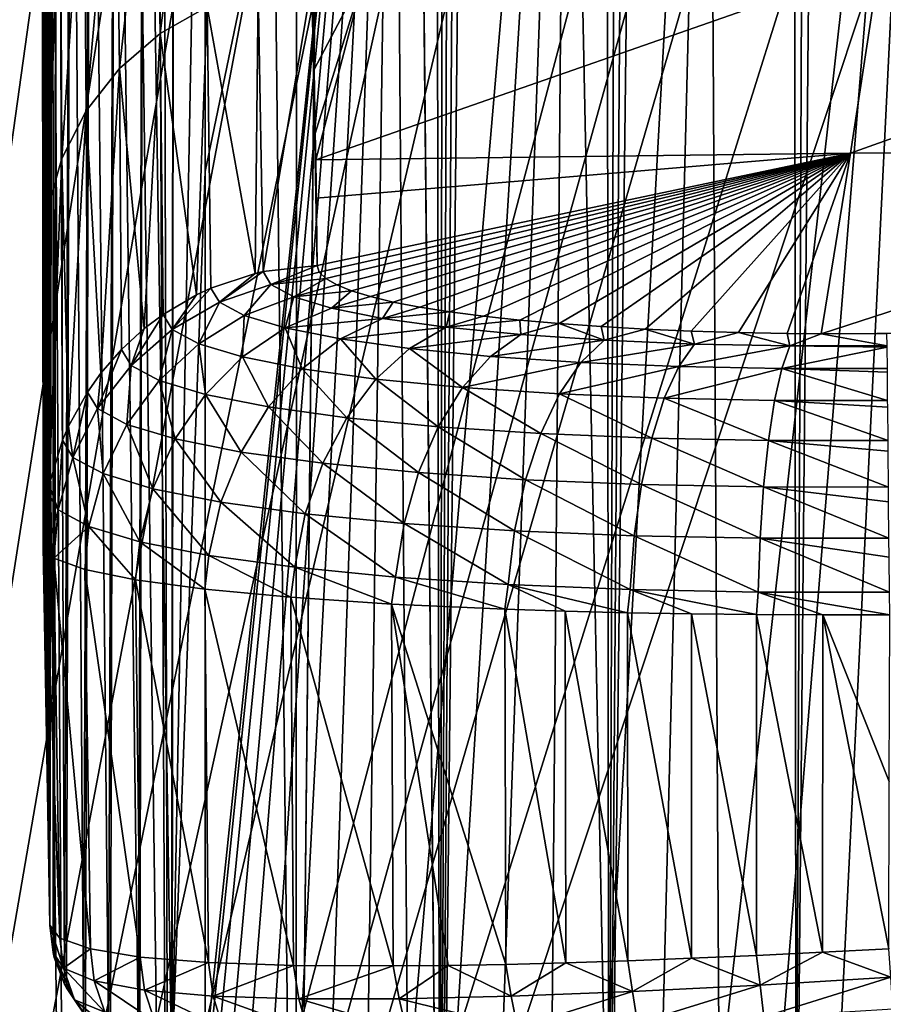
# Model space of a CAD drawing. Header units: metres. Extents: x -90 to 90, y -123 to 74.
# Tile 15 of 131: x -11.74 to -5.54, y -89.36 to -82.29. Entities that reach past the tile are written whole.
import ezdxf

# ---------------------------------------------------------------- set-up
doc = ezdxf.new("R2010")
doc.units = ezdxf.units.M
doc.layers.add('solid_11662012', color=7, linetype='CONTINUOUS')

msp = doc.modelspace()

# ---------------------------------------------------------------- linework, layer by layer
at = {"layer": 'solid_11662012'}
for points in [[(-6.1676, -91.808159, -58.9119), (-5.736322, 12.85979, -58.944077), (-5.186987, 13.186861, -58.981667)], [(-4.719646, -91.09214, -59.010658), (-6.1676, -91.808159, -58.9119), (-5.186987, 13.186861, -58.981667)], [(-6.1676, -91.808159, -58.9119), (-6.253991, 12.504203, -58.905174), (-5.736322, 12.85979, -58.944077)], [(-7.50913, -92.708862, -58.796803), (-6.738132, 12.122795, -58.86573), (-6.253991, 12.504203, -58.905174)], [(-6.1676, -91.808159, -58.9119), (-7.50913, -92.708862, -58.796803), (-6.253991, 12.504203, -58.905174)], [(-7.50913, -92.708862, -58.796803), (-7.187387, 11.718277, -58.826481), (-6.738132, 12.122795, -58.86573)], [(-7.50913, -92.708862, -58.796803), (-7.600718, 11.293281, -58.788113), (-7.187387, 11.718277, -58.826481)], [(-8.719511, -93.778252, -58.673393), (-7.977314, 10.850465, -58.75127), (-7.600718, 11.293281, -58.788113)], [(-7.50913, -92.708862, -58.796803), (-8.719511, -93.778252, -58.673393), (-7.600718, 11.293281, -58.788113)], [(-8.719511, -93.778252, -58.673393), (-8.316609, 10.392559, -58.716537), (-7.977314, 10.850465, -58.75127)], [(-8.719511, -93.778252, -58.673393), (-8.618285, 9.922112, -58.684429), (-8.316609, 10.392559, -58.716537)], [(-8.719511, -93.778252, -58.673393), (-8.882627, 9.441089, -58.655338), (-8.618285, 9.922112, -58.684429)], [(-8.719511, -93.778252, -58.673393), (-9.216984, -43.899113, -58.617271), (-8.882627, 9.441089, -58.655338)], [(-11.381882, -97.822968, -57.991817), (-12.499776, 5.9007, -57.797127), (-12.042686, 5.904888, -57.983341)], [(-11.381882, -97.822968, -57.991817), (-11.882363, -99.364059, -57.7659), (-12.499776, 5.9007, -57.797127)], [(-10.662796, -96.333664, -58.257179), (-12.042686, 5.904888, -57.983341), (-11.13446, 5.913129, -58.278698)], [(-10.662796, -96.333664, -58.257179), (-11.381882, -97.822968, -57.991817), (-12.042686, 5.904888, -57.983341)], [(-10.662796, -96.333664, -58.257179), (-11.13446, 5.913129, -58.278698), (-10.888553, 5.915343, -58.342518)], [(-9.754084, -94.964386, -58.503555), (-10.888553, 5.915343, -58.342518), (-9.713916, 5.925825, -58.55806)], [(-9.754084, -94.964386, -58.503555), (-10.662796, -96.333664, -58.257179), (-10.888553, 5.915343, -58.342518)], [(-9.754084, -94.964386, -58.503555), (-9.713916, 5.925825, -58.55806), (-9.216984, -43.899113, -58.617271)], [(-15.961503, -113.074173, -39.150002), (15.961503, -113.074173, -39.150002), (16.821955, -14.476129, -39.150002)], [(14.38139, -16.258156, -39.150002), (-15.961503, -113.074173, -39.150002), (16.821955, -14.476129, -39.150002)], [(14.38139, -16.258156, -39.150002), (11.740017, -17.757565, -39.150002), (-15.961503, -113.074173, -39.150002)], [(-10.357509, -18.392044, -39.150002), (-11.740017, -17.757565, -39.150002), (-15.961503, -113.074173, -39.150002)], [(11.740017, -17.757565, -39.150002), (10.357509, -18.392044, -39.150002), (-15.961503, -113.074173, -39.150002)], [(-8.941588, -18.9459, -39.150002), (-10.357509, -18.392044, -39.150002), (-15.961503, -113.074173, -39.150002)], [(10.357509, -18.392044, -39.150002), (8.941588, -18.9459, -39.150002), (-15.961503, -113.074173, -39.150002)], [(-6.028084, -19.805273, -39.150002), (-8.941588, -18.9459, -39.150002), (-15.961503, -113.074173, -39.150002)], [(8.941588, -18.9459, -39.150002), (6.028084, -19.805273, -39.150002), (-15.961503, -113.074173, -39.150002)], [(-4.538603, -20.108446, -39.150002), (-6.028084, -19.805273, -39.150002), (-15.961503, -113.074173, -39.150002)], [(6.028084, -19.805273, -39.150002), (4.538603, -20.108446, -39.150002), (-15.961503, -113.074173, -39.150002)], [(-3.033897, -20.325756, -39.150002), (-4.538603, -20.108446, -39.150002), (-15.961503, -113.074173, -39.150002)], [(4.538603, -20.108446, -39.150002), (3.033897, -20.325756, -39.150002), (-15.961503, -113.074173, -39.150002)], [(-1.51937, -20.456408, -39.150002), (-3.033897, -20.325756, -39.150002), (-15.961503, -113.074173, -39.150002)], [(3.033897, -20.325756, -39.150002), (1.51937, -20.456408, -39.150002), (-15.961503, -113.074173, -39.150002)], [(0, -20.499998, -39.150002), (-1.51937, -20.456408, -39.150002), (-15.961503, -113.074173, -39.150002)], [(1.51937, -20.456408, -39.150002), (0, -20.499998, -39.150002), (-15.961503, -113.074173, -39.150002)], [(-9.754084, -94.964386, -58.503555), (-9.216984, -43.899113, -58.617271), (-8.719511, -93.778252, -58.673393)], [(-11.577847, -75.962448, 23.571547), (-11.571023, -75.182587, 14.6784), (-11.519543, -88.788254, 95.62162)], [(-11.571023, -75.182587, 14.6784), (-11.570562, -75.200737, 14.616071), (-11.519543, -88.788254, 95.62162)], [(-11.570562, -75.200737, 14.616071), (-11.554594, -75.80941, 12.290522), (-11.519543, -88.788254, 95.62162)], [(-11.554594, -75.80941, 12.290522), (-11.551953, -75.905396, 11.870259), (-11.519543, -88.788254, 95.62162)], [(-11.551953, -75.905396, 11.870259), (-11.540282, -76.306114, 9.835259), (-11.519543, -88.788254, 95.62162)], [(-11.577854, -76.281113, 25.995193), (-11.577847, -75.962448, 23.571547), (-11.519543, -88.788254, 95.62162)], [(-11.577851, -76.580032, 28.264402), (-11.577854, -76.281113, 25.995193), (-11.519543, -88.788254, 95.62162)], [(-11.540282, -76.306114, 9.835259), (-11.533064, -76.52816, 8.38096), (-11.519543, -88.788254, 95.62162)], [(-11.498577, -76.612961, 1.71631), (-11.46323, -76.381638, -1.007359), (-11.495916, -88.98481, 95.595741)], [(-11.46323, -76.381638, -1.007359), (-11.48707, -89.020882, 95.590996), (-11.495916, -88.98481, 95.595741)], [(-11.46323, -76.381638, -1.007359), (-11.414131, -89.211998, 95.565834), (-11.48707, -89.020882, 95.590996)], [(-11.46323, -76.381638, -1.007359), (-11.365533, -76.580887, -1.03366), (-11.414131, -89.211998, 95.565834)], [(-11.533064, -76.52816, 8.38096), (-11.528201, -76.660645, 7.270893), (-11.519543, -88.788254, 95.62162)], [(-6.719211, -89.992981, 100.311462), (-6.7957, -76.655609, -1.043837), (-5.208396, -76.541397, -1.028801)], [(-6.295243, -89.971741, 100.405754), (-6.719211, -89.992981, 100.311462), (-5.208396, -76.541397, -1.028801)], [(-5.866132, -89.947388, 100.462524), (-6.295243, -89.971741, 100.405754), (-5.208396, -76.541397, -1.028801)], [(-5.436296, -89.920311, 100.481789), (-5.866132, -89.947388, 100.462524), (-5.208396, -76.541397, -1.028801)], [(-11.577833, -76.859894, 30.382578), (-11.577851, -76.580032, 28.264402), (-11.519543, -88.788254, 95.62162)], [(-11.498577, -76.612961, 1.71631), (-11.495916, -88.98481, 95.595741), (-11.519543, -88.788254, 95.62162)], [(-11.500675, -76.626625, 1.898763), (-11.498577, -76.612961, 1.71631), (-11.519543, -88.788254, 95.62162)], [(-11.500675, -76.626625, 1.898763), (-11.519543, -88.788254, 95.62162), (-11.519543, -76.835083, 4.828285)], [(-11.365533, -76.580887, -1.03366), (-11.399791, -89.239204, 95.562248), (-11.414131, -89.211998, 95.565834)], [(-11.365533, -76.580887, -1.03366), (-11.278925, -89.412552, 95.539429), (-11.399791, -89.239204, 95.562248)], [(-11.365533, -76.580887, -1.03366), (-11.225261, -76.753326, -1.056434), (-11.278925, -89.412552, 95.539429)], [(-11.528201, -76.660645, 7.270893), (-11.519543, -76.835083, 4.828285), (-11.519543, -88.788254, 95.62162)], [(-7.535799, -90.024742, 100.013191), (-7.809871, -76.744469, -1.055536), (-6.7957, -76.655609, -1.043837)], [(-7.134066, -90.010765, 100.180214), (-7.535799, -90.024742, 100.013191), (-6.7957, -76.655609, -1.043837)], [(-6.719211, -89.992981, 100.311462), (-7.134066, -90.010765, 100.180214), (-6.7957, -76.655609, -1.043837)], [(-11.225261, -76.753326, -1.056434), (-11.262701, -89.430717, 95.537041), (-11.278925, -89.412552, 95.539429)], [(-11.225261, -76.753326, -1.056434), (-11.098466, -89.574348, 95.518127), (-11.262701, -89.430717, 95.537041)], [(-11.225261, -76.753326, -1.056434), (-11.049562, -76.890175, -1.074528), (-11.098466, -89.574348, 95.518127)], [(-8.951257, -90.036324, 99.018425), (-9.054591, -76.870522, -1.072131), (-7.809871, -76.744469, -1.055536)], [(-8.631391, -90.04068, 99.312599), (-8.951257, -90.036324, 99.018425), (-7.809871, -76.744469, -1.055536)], [(-8.287139, -90.040009, 99.577744), (-8.631391, -90.04068, 99.312599), (-7.809871, -76.744469, -1.055536)], [(-7.921028, -90.034584, 99.811852), (-8.287139, -90.040009, 99.577744), (-7.809871, -76.744469, -1.055536)], [(-7.535799, -90.024742, 100.013191), (-7.921028, -90.034584, 99.811852), (-7.809871, -76.744469, -1.055536)], [(-11.5778, -77.12149, 32.354733), (-11.577833, -76.859894, 30.382578), (-11.519543, -88.788254, 95.62162)], [(-11.049562, -76.890175, -1.074528), (-11.083649, -89.584465, 95.5168), (-11.098466, -89.574348, 95.518127)], [(-11.049562, -76.890175, -1.074528), (-10.883653, -89.68763, 95.503212), (-11.083649, -89.584465, 95.5168)], [(-11.049562, -76.890175, -1.074528), (-10.847385, -76.984474, -1.087008), (-10.883653, -89.68763, 95.503212)], [(-10.405605, -83.382065, 47.16621), (-10.405617, -77.028633, -1.092947), (-9.054591, -76.870522, -1.072131)], [(-10.405606, -89.744766, 95.495689), (-10.405605, -83.382065, 47.16621), (-9.054591, -76.870522, -1.072131)], [(-10.386873, -89.799202, 95.927307), (-10.405606, -89.744766, 95.495689), (-9.054591, -76.870522, -1.072131)], [(-10.330657, -89.848732, 96.357712), (-10.386873, -89.799202, 95.927307), (-9.054591, -76.870522, -1.072131)], [(-10.237037, -89.892876, 96.782539), (-10.330657, -89.848732, 96.357712), (-9.054591, -76.870522, -1.072131)], [(-10.106678, -89.931335, 97.197945), (-10.237037, -89.892876, 96.782539), (-9.054591, -76.870522, -1.072131)], [(-9.940768, -89.963913, 97.600029), (-10.106678, -89.931335, 97.197945), (-9.054591, -76.870522, -1.072131)], [(-9.740732, -89.990601, 97.985703), (-9.940768, -89.963913, 97.600029), (-9.054591, -76.870522, -1.072131)], [(-9.507974, -90.011475, 98.35244), (-9.740732, -89.990601, 97.985703), (-9.054591, -76.870522, -1.072131)], [(-9.244182, -90.026657, 98.697517), (-9.507974, -90.011475, 98.35244), (-9.054591, -76.870522, -1.072131)], [(-8.951257, -90.036324, 99.018425), (-9.244182, -90.026657, 98.697517), (-9.054591, -76.870522, -1.072131)], [(-10.847385, -76.984474, -1.087008), (-10.872884, -89.691643, 95.502686), (-10.883653, -89.68763, 95.503212)], [(-10.847385, -76.984474, -1.087008), (-10.647461, -89.745537, 95.49559), (-10.872884, -89.691643, 95.502686)], [(-10.847385, -76.984474, -1.087008), (-10.629028, -77.031425, -1.093266), (-10.647461, -89.745537, 95.49559)], [(-10.629028, -77.031425, -1.093266), (-10.642473, -89.746117, 95.495514), (-10.647461, -89.745537, 95.49559)], [(-10.642473, -89.746117, 95.495514), (-10.405617, -77.028633, -1.092947), (-10.405605, -83.382065, 47.16621)], [(-10.629028, -77.031425, -1.093266), (-10.405617, -77.028633, -1.092947), (-10.642473, -89.746117, 95.495514)], [(-11.577748, -77.366417, 34.192963), (-11.5778, -77.12149, 32.354733), (-11.519543, -88.788254, 95.62162)], [(-11.577682, -77.597786, 35.921101), (-11.577748, -77.366417, 34.192963), (-11.519543, -88.788254, 95.62162)], [(-11.577598, -77.82048, 37.57629), (-11.577682, -77.597786, 35.921101), (-11.519543, -88.788254, 95.62162)], [(-11.577576, -77.871559, 37.954765), (-11.577598, -77.82048, 37.57629), (-11.519543, -88.788254, 95.62162)], [(-11.577497, -78.039215, 39.193771), (-11.577576, -77.871559, 37.954765), (-11.519543, -88.788254, 95.62162)], [(-11.577376, -78.257347, 40.798351), (-11.577497, -78.039215, 39.193771), (-11.519543, -88.788254, 95.62162)], [(-11.577235, -78.476585, 42.402405), (-11.577376, -78.257347, 40.798351), (-11.519543, -88.788254, 95.62162)], [(-11.577074, -78.697357, 44.0089), (-11.577235, -78.476585, 42.402405), (-11.519543, -88.788254, 95.62162)], [(-11.576891, -78.919273, 45.614891), (-11.577074, -78.697357, 44.0089), (-11.519543, -88.788254, 95.62162)], [(-11.576688, -79.141495, 47.214317), (-11.576891, -78.919273, 45.614891), (-11.519543, -88.788254, 95.62162)], [(-11.576463, -79.365616, 48.81884), (-11.576688, -79.141495, 47.214317), (-11.519543, -88.788254, 95.62162)], [(-11.57621, -79.59742, 50.469582), (-11.576463, -79.365616, 48.81884), (-11.519543, -88.788254, 95.62162)], [(-11.575919, -79.844337, 52.218506), (-11.57621, -79.59742, 50.469582), (-11.519543, -88.788254, 95.62162)], [(-11.575892, -79.865654, 52.369129), (-11.575919, -79.844337, 52.218506), (-11.519543, -88.788254, 95.62162)], [(-11.575577, -80.11412, 54.119026), (-11.575892, -79.865654, 52.369129), (-11.519543, -88.788254, 95.62162)], [(-11.575171, -80.413322, 56.215187), (-11.575577, -80.11412, 54.119026), (-11.519543, -88.788254, 95.62162)], [(-10.439231, -80.124321, 67.055916), (-10.764236, -80.318405, 67.027718), (-10.727576, -82.391487, 81.444458)], [(-10.439231, -80.124321, 67.055916), (-10.727576, -82.391487, 81.444458), (-10.39115, -82.200645, 81.471901)], [(-10.764236, -80.318405, 67.027718), (-11.046333, -80.569756, 66.991158), (-11.020475, -82.64299, 81.408257)], [(-10.764236, -80.318405, 67.027718), (-11.020475, -82.64299, 81.408257), (-10.727576, -82.391487, 81.444458)], [(-11.574692, -80.745415, 58.528996), (-11.575171, -80.413322, 56.215187), (-11.519543, -88.788254, 95.62162)], [(-11.046333, -80.569756, 66.991158), (-11.275359, -80.869316, 66.947563), (-11.258839, -82.945702, 81.364662)], [(-11.046333, -80.569756, 66.991158), (-11.258839, -82.945702, 81.364662), (-11.020475, -82.64299, 81.408257)], [(-11.574138, -81.107964, 61.041565), (-11.574692, -80.745415, 58.528996), (-11.519543, -88.788254, 95.62162)], [(-11.275359, -80.869316, 66.947563), (-11.443065, -81.206306, 66.898499), (-11.433705, -83.288254, 81.3153)], [(-11.275359, -80.869316, 66.947563), (-11.433705, -83.288254, 81.3153), (-11.258839, -82.945702, 81.364662)], [(-11.573516, -81.495888, 63.717682), (-11.574138, -81.107964, 61.041565), (-11.519543, -88.788254, 95.62162)], [(-11.443065, -81.206306, 66.898499), (-11.543407, -81.568573, 66.845741), (-11.538503, -83.657761, 81.262047)], [(-11.443065, -81.206306, 66.898499), (-11.538503, -83.657761, 81.262047), (-11.433705, -83.288254, 81.3153)], [(-11.572835, -81.906403, 66.539406), (-11.573516, -81.495888, 63.717682), (-11.519543, -88.788254, 95.62162)], [(-11.543407, -81.568573, 66.845741), (-11.572775, -81.942268, 66.785561), (-11.538503, -83.657761, 81.262047)], [(-5.775546, -83.250366, 90.578163), (-1.932369, -83.2276, 90.658089), (-1.863346, -81.851341, 81.417389)], [(-5.567566, -81.884087, 81.298317), (-5.775546, -83.250366, 90.578163), (-1.863346, -81.851341, 81.417389)], [(-11.572775, -81.942268, 66.785561), (-11.572835, -81.906403, 66.539406), (-11.519543, -88.788254, 95.62162)], [(-11.572103, -82.338501, 69.502792), (-11.572775, -81.942268, 66.785561), (-11.519543, -88.788254, 95.62162)], [(-11.538503, -83.657761, 81.262047), (-11.572775, -81.942268, 66.785561), (-11.572103, -82.338501, 69.502792)], [(-9.61226, -83.298317, 90.432335), (-5.775546, -83.250366, 90.578163), (-5.567566, -81.884087, 81.298317)], [(-9.260818, -81.95488, 81.088646), (-9.61226, -83.298317, 90.432335), (-5.567566, -81.884087, 81.298317)], [(-9.635195, -82.186493, 82.604424), (-9.624422, -82.649139, 85.837776), (-9.260818, -81.95488, 81.088646)], [(-9.624422, -82.649139, 85.837776), (-9.615441, -83.10894, 89.083946), (-9.260818, -81.95488, 81.088646)], [(-9.615441, -83.10894, 89.083946), (-9.61226, -83.298317, 90.432335), (-9.260818, -81.95488, 81.088646)], [(-10.023845, -82.077644, 81.489563), (-10.39115, -82.200645, 81.471901), (-10.046912, -84.111961, 95.888901)], [(-10.023845, -82.077644, 81.489563), (-10.046912, -84.111961, 95.888901), (-9.989972, -84.098892, 95.890678)], [(-10.023845, -82.077644, 81.489563), (-9.989972, -84.098892, 95.890678), (-9.639269, -82.027382, 81.498688)], [(-9.989972, -84.098892, 95.890678), (-9.602888, -84.054443, 95.896721), (-9.639269, -82.027382, 81.498688)], [(-9.639269, -82.027382, 81.498688), (-9.602888, -84.054443, 95.896721), (-9.635195, -82.186493, 82.604424)], [(-10.39115, -82.200645, 81.471901), (-10.727576, -82.391487, 81.444458), (-10.466892, -84.265915, 95.867912)], [(-10.39115, -82.200645, 81.471901), (-10.466892, -84.265915, 95.867912), (-10.363533, -84.217949, 95.874451)], [(-10.39115, -82.200645, 81.471901), (-10.363533, -84.217949, 95.874451), (-10.046912, -84.111961, 95.888901)], [(-9.635195, -82.186493, 82.604424), (-9.602888, -84.054443, 95.896721), (-9.624422, -82.649139, 85.837776)], [(-11.571331, -82.790977, 72.603958), (-11.572103, -82.338501, 69.502792), (-11.519543, -88.788254, 95.62162)], [(-11.538503, -83.657761, 81.262047), (-11.572103, -82.338501, 69.502792), (-11.571331, -82.790977, 72.603958)], [(-10.727576, -82.391487, 81.444458), (-11.020475, -82.64299, 81.408257), (-10.841773, -84.508598, 95.834793)], [(-10.727576, -82.391487, 81.444458), (-10.841773, -84.508598, 95.834793), (-10.706441, -84.40699, 95.848663)], [(-10.727576, -82.391487, 81.444458), (-10.706441, -84.40699, 95.848663), (-10.466892, -84.265915, 95.867912)], [(-11.020475, -82.64299, 81.408257), (-11.258839, -82.945702, 81.364662), (-11.152762, -84.827835, 95.791222)], [(-11.020475, -82.64299, 81.408257), (-11.152762, -84.827835, 95.791222), (-11.005495, -84.65873, 95.814308)], [(-11.020475, -82.64299, 81.408257), (-11.005495, -84.65873, 95.814308), (-10.841773, -84.508598, 95.834793)], [(-9.624422, -82.649139, 85.837776), (-9.602888, -84.054443, 95.896721), (-9.615441, -83.10894, 89.083946)], [(-11.570541, -83.25927, 75.817513), (-11.571331, -82.790977, 72.603958), (-11.519543, -88.788254, 95.62162)], [(-11.538503, -83.657761, 81.262047), (-11.571331, -82.790977, 72.603958), (-11.570541, -83.25927, 75.817513)], [(-11.258839, -82.945702, 81.364662), (-11.433705, -83.288254, 81.3153), (-11.384269, -85.207626, 95.739365)], [(-11.258839, -82.945702, 81.364662), (-11.384269, -85.207626, 95.739365), (-11.249185, -84.96347, 95.772705)], [(-11.258839, -82.945702, 81.364662), (-11.249185, -84.96347, 95.772705), (-11.152762, -84.827835, 95.791222)], [(-9.615441, -83.10894, 89.083946), (-9.602888, -84.054443, 95.896721), (-9.61226, -83.298317, 90.432335)], [(-11.569772, -83.731712, 79.071274), (-11.570541, -83.25927, 75.817513), (-11.519543, -88.788254, 95.62162)], [(-11.538503, -83.657761, 81.262047), (-11.570541, -83.25927, 75.817513), (-11.569772, -83.731712, 79.071274)], [(-11.433705, -83.288254, 81.3153), (-11.538503, -83.657761, 81.262047), (-11.524688, -85.628937, 95.681839)], [(-11.433705, -83.288254, 81.3153), (-11.524688, -85.628937, 95.681839), (-11.428126, -85.309502, 95.725456)], [(-11.433705, -83.288254, 81.3153), (-11.428126, -85.309502, 95.725456), (-11.384269, -85.207626, 95.739365)], [(-9.61226, -83.298317, 90.432335), (-9.608285, -83.573082, 92.402206), (-5.775546, -83.250366, 90.578163)], [(-9.608285, -83.573082, 92.402206), (-9.602888, -84.054443, 95.896721), (-5.775546, -83.250366, 90.578163)], [(-9.602888, -84.054443, 95.896721), (-9.586509, -84.10244, 96.250572), (-5.775546, -83.250366, 90.578163)], [(-9.586509, -84.10244, 96.250572), (-9.538882, -84.149117, 96.599373), (-5.775546, -83.250366, 90.578163)], [(-9.538882, -84.149117, 96.599373), (-9.461546, -84.193924, 96.938698), (-5.775546, -83.250366, 90.578163)], [(-9.461546, -84.193924, 96.938698), (-9.354733, -84.237106, 97.270042), (-5.775546, -83.250366, 90.578163)], [(-9.354733, -84.237106, 97.270042), (-9.219261, -84.278351, 97.590797), (-5.775546, -83.250366, 90.578163)], [(-9.219261, -84.278351, 97.590797), (-9.055789, -84.317482, 97.899338), (-5.775546, -83.250366, 90.578163)], [(-9.055789, -84.317482, 97.899338), (-8.865361, -84.354248, 98.193481), (-5.775546, -83.250366, 90.578163)], [(-8.865361, -84.354248, 98.193481), (-8.649456, -84.388374, 98.47068), (-5.775546, -83.250366, 90.578163)], [(-8.649456, -84.388374, 98.47068), (-8.410007, -84.419571, 98.728294), (-5.775546, -83.250366, 90.578163)], [(-8.410007, -84.419571, 98.728294), (-8.148456, -84.447662, 98.964622), (-5.775546, -83.250366, 90.578163)], [(-8.148456, -84.447662, 98.964622), (-7.866329, -84.472511, 99.1782), (-5.775546, -83.250366, 90.578163)], [(-7.866329, -84.472511, 99.1782), (-7.565831, -84.493942, 99.36718), (-5.775546, -83.250366, 90.578163)], [(-7.565831, -84.493942, 99.36718), (-7.249547, -84.511772, 99.529785), (-5.775546, -83.250366, 90.578163)], [(-7.249547, -84.511772, 99.529785), (-6.920227, -84.525871, 99.664505), (-5.775546, -83.250366, 90.578163)], [(-6.920227, -84.525871, 99.664505), (-6.579663, -84.536179, 99.770561), (-5.775546, -83.250366, 90.578163)], [(-6.579663, -84.536179, 99.770561), (-6.230322, -84.542625, 99.847099), (-5.775546, -83.250366, 90.578163)], [(-6.230322, -84.542625, 99.847099), (-5.987278, -84.544785, 99.882126), (-5.775546, -83.250366, 90.578163)], [(-5.987278, -84.544785, 99.882126), (-2.001966, -84.521309, 99.909859), (-1.932369, -83.2276, 90.658089)], [(-5.775546, -83.250366, 90.578163), (-5.987278, -84.544785, 99.882126), (-1.932369, -83.2276, 90.658089)], [(-9.61226, -83.298317, 90.432335), (-9.602888, -84.054443, 95.896721), (-9.608285, -83.573082, 92.402206)], [(-10.642473, -89.746117, 95.495514), (-10.405605, -83.382065, 47.16621), (-10.405606, -89.744766, 95.495689)], [(-11.538503, -83.657761, 81.262047), (-11.569772, -83.731712, 79.071274), (-11.569293, -84.040596, 81.208817)], [(-11.538503, -83.657761, 81.262047), (-11.569293, -84.040596, 81.208817), (-11.535432, -85.683479, 95.674385)], [(-11.538503, -83.657761, 81.262047), (-11.535432, -85.683479, 95.674385), (-11.524688, -85.628937, 95.681839)], [(-11.569293, -84.040596, 81.208817), (-11.569772, -83.731712, 79.071274), (-11.519543, -88.788254, 95.62162)], [(-11.569054, -84.199966, 82.315262), (-11.569293, -84.040596, 81.208817), (-11.519543, -88.788254, 95.62162)], [(-11.535432, -85.683479, 95.674385), (-11.569293, -84.040596, 81.208817), (-11.569054, -84.199966, 82.315262)], [(-9.934052, -84.191589, 96.578995), (-9.602888, -84.054443, 95.896721), (-9.989972, -84.098892, 95.890678)], [(-9.934052, -84.191589, 96.578995), (-9.586509, -84.10244, 96.250572), (-9.602888, -84.054443, 95.896721)], [(-10.046912, -84.111961, 95.888901), (-10.363533, -84.217949, 95.874451), (-10.302989, -84.318382, 96.621361)], [(-9.989972, -84.098892, 95.890678), (-10.046912, -84.111961, 95.888901), (-10.302989, -84.318382, 96.621361)], [(-9.934052, -84.191589, 96.578995), (-9.989972, -84.098892, 95.890678), (-10.302989, -84.318382, 96.621361)], [(-9.934052, -84.191589, 96.578995), (-9.538882, -84.149117, 96.599373), (-9.586509, -84.10244, 96.250572)], [(-11.568402, -84.663277, 85.551132), (-11.569054, -84.199966, 82.315262), (-11.519543, -88.788254, 95.62162)], [(-11.535432, -85.683479, 95.674385), (-11.569054, -84.199966, 82.315262), (-11.568402, -84.663277, 85.551132)], [(-9.934052, -84.191589, 96.578995), (-10.302989, -84.318382, 96.621361), (-10.124486, -84.41391, 97.350128)], [(-9.769361, -84.279831, 97.250656), (-9.934052, -84.191589, 96.578995), (-10.124486, -84.41391, 97.350128)], [(-9.769361, -84.279831, 97.250656), (-9.538882, -84.149117, 96.599373), (-9.934052, -84.191589, 96.578995)], [(-9.769361, -84.279831, 97.250656), (-9.461546, -84.193924, 96.938698), (-9.538882, -84.149117, 96.599373)], [(-9.769361, -84.279831, 97.250656), (-9.354733, -84.237106, 97.270042), (-9.461546, -84.193924, 96.938698)], [(-10.466892, -84.265915, 95.867912), (-10.706441, -84.40699, 95.848663), (-10.64167, -84.514557, 96.649612)], [(-10.363533, -84.217949, 95.874451), (-10.466892, -84.265915, 95.867912), (-10.64167, -84.514557, 96.649612)], [(-10.302989, -84.318382, 96.621361), (-10.363533, -84.217949, 95.874451), (-10.64167, -84.514557, 96.649612)], [(-9.769361, -84.279831, 97.250656), (-10.124486, -84.41391, 97.350128), (-9.83229, -84.502365, 98.042503)], [(-9.499897, -84.361572, 97.888626), (-9.769361, -84.279831, 97.250656), (-9.83229, -84.502365, 98.042503)], [(-9.499897, -84.361572, 97.888626), (-9.354733, -84.237106, 97.270042), (-9.769361, -84.279831, 97.250656)], [(-9.499897, -84.361572, 97.888626), (-9.219261, -84.278351, 97.590797), (-9.354733, -84.237106, 97.270042)], [(-9.499897, -84.361572, 97.888626), (-9.055789, -84.317482, 97.899338), (-9.219261, -84.278351, 97.590797)], [(-10.302989, -84.318382, 96.621361), (-10.64167, -84.514557, 96.649612), (-10.45048, -84.616806, 97.431046)], [(-10.124486, -84.41391, 97.350128), (-10.302989, -84.318382, 96.621361), (-10.45048, -84.616806, 97.431046)], [(-9.132189, -84.435066, 98.477455), (-9.055789, -84.317482, 97.899338), (-9.499897, -84.361572, 97.888626)], [(-9.132189, -84.435066, 98.477455), (-8.865361, -84.354248, 98.193481), (-9.055789, -84.317482, 97.899338)], [(-10.706441, -84.40699, 95.848663), (-10.841773, -84.508598, 95.834793), (-10.937056, -84.772552, 96.662666)], [(-10.64167, -84.514557, 96.649612), (-10.706441, -84.40699, 95.848663), (-10.937056, -84.772552, 96.662666)], [(-10.124486, -84.41391, 97.350128), (-10.45048, -84.616806, 97.431046), (-10.137386, -84.711456, 98.173592)], [(-9.83229, -84.502365, 98.042503), (-10.124486, -84.41391, 97.350128), (-10.137386, -84.711456, 98.173592)], [(-9.132189, -84.435066, 98.477455), (-9.499897, -84.361572, 97.888626), (-9.83229, -84.502365, 98.042503)], [(-9.132189, -84.435066, 98.477455), (-8.649456, -84.388374, 98.47068), (-8.865361, -84.354248, 98.193481)], [(-8.675665, -84.498718, 99.002335), (-8.649456, -84.388374, 98.47068), (-9.132189, -84.435066, 98.477455)], [(-8.675665, -84.498718, 99.002335), (-8.410007, -84.419571, 98.728294), (-8.649456, -84.388374, 98.47068)], [(-8.675665, -84.498718, 99.002335), (-8.148456, -84.447662, 98.964622), (-8.410007, -84.419571, 98.728294)], [(-9.132189, -84.435066, 98.477455), (-9.83229, -84.502365, 98.042503), (-9.433649, -84.581825, 98.681343)], [(-8.675665, -84.498718, 99.002335), (-9.132189, -84.435066, 98.477455), (-9.433649, -84.581825, 98.681343)], [(-8.141413, -84.551201, 99.450241), (-8.148456, -84.447662, 98.964622), (-8.675665, -84.498718, 99.002335)], [(-8.141413, -84.551201, 99.450241), (-7.866329, -84.472511, 99.1782), (-8.148456, -84.447662, 98.964622)], [(-7.542763, -84.591507, 99.810448), (-7.866329, -84.472511, 99.1782), (-8.141413, -84.551201, 99.450241)], [(-7.542763, -84.591507, 99.810448), (-7.565831, -84.493942, 99.36718), (-7.866329, -84.472511, 99.1782)], [(-10.841773, -84.508598, 95.834793), (-11.005495, -84.65873, 95.814308), (-10.937056, -84.772552, 96.662666)], [(-10.64167, -84.514557, 96.649612), (-10.937056, -84.772552, 96.662666), (-10.734796, -84.880699, 97.490288)], [(-10.45048, -84.616806, 97.431046), (-10.64167, -84.514557, 96.649612), (-10.734796, -84.880699, 97.490288)], [(-9.83229, -84.502365, 98.042503), (-10.137386, -84.711456, 98.173592), (-9.710297, -84.796417, 98.858551)], [(-9.433649, -84.581825, 98.681343), (-9.83229, -84.502365, 98.042503), (-9.710297, -84.796417, 98.858551)], [(-8.675665, -84.498718, 99.002335), (-9.433649, -84.581825, 98.681343), (-8.93867, -84.650604, 99.250816)], [(-8.141413, -84.551201, 99.450241), (-8.675665, -84.498718, 99.002335), (-8.93867, -84.650604, 99.250816)], [(-8.141413, -84.551201, 99.450241), (-8.93867, -84.650604, 99.250816), (-8.359493, -84.707275, 99.736717)], [(-7.542763, -84.591507, 99.810448), (-8.141413, -84.551201, 99.450241), (-8.359493, -84.707275, 99.736717)], [(-7.542763, -84.591507, 99.810448), (-7.249547, -84.511772, 99.529785), (-7.565831, -84.493942, 99.36718)], [(-6.894716, -84.618843, 100.073906), (-7.249547, -84.511772, 99.529785), (-7.542763, -84.591507, 99.810448)], [(-6.894716, -84.618843, 100.073906), (-6.920227, -84.525871, 99.664505), (-7.249547, -84.511772, 99.529785)], [(-6.894716, -84.618843, 100.073906), (-6.579663, -84.536179, 99.770561), (-6.920227, -84.525871, 99.664505)], [(-6.212844, -84.632736, 100.234413), (-6.579663, -84.536179, 99.770561), (-6.894716, -84.618843, 100.073906)], [(-6.212844, -84.632736, 100.234413), (-6.230322, -84.542625, 99.847099), (-6.579663, -84.536179, 99.770561)], [(-6.212844, -84.632736, 100.234413), (-5.987278, -84.544785, 99.882126), (-6.230322, -84.542625, 99.847099)], [(-6.212844, -84.632736, 100.234413), (-5.514109, -84.632965, 100.288208), (-5.987278, -84.544785, 99.882126)], [(-5.987278, -84.544785, 99.882126), (-5.515162, -84.543739, 99.908882), (-2.001966, -84.521309, 99.909859)], [(-5.514109, -84.632965, 100.288208), (-5.515162, -84.543739, 99.908882), (-5.987278, -84.544785, 99.882126)], [(-10.45048, -84.616806, 97.431046), (-10.734796, -84.880699, 97.490288), (-10.403442, -84.980782, 98.276848)], [(-10.137386, -84.711456, 98.173592), (-10.45048, -84.616806, 97.431046), (-10.403442, -84.980782, 98.276848)], [(-9.433649, -84.581825, 98.681343), (-9.710297, -84.796417, 98.858551), (-9.179944, -84.869926, 99.469154)], [(-8.93867, -84.650604, 99.250816), (-9.433649, -84.581825, 98.681343), (-9.179944, -84.869926, 99.469154)], [(-7.542763, -84.591507, 99.810448), (-8.359493, -84.707275, 99.736717), (-7.710677, -84.750755, 100.127357)], [(-6.894716, -84.618843, 100.073906), (-7.542763, -84.591507, 99.810448), (-7.710677, -84.750755, 100.127357)], [(-6.894716, -84.618843, 100.073906), (-7.710677, -84.750755, 100.127357), (-7.008247, -84.780228, 100.413094)], [(-6.212844, -84.632736, 100.234413), (-6.894716, -84.618843, 100.073906), (-7.008247, -84.780228, 100.413094)], [(-6.212844, -84.632736, 100.234413), (-7.008247, -84.780228, 100.413094), (-6.269428, -84.795189, 100.587105)], [(-6.212844, -84.632736, 100.234413), (-6.269428, -84.795189, 100.587105), (-5.514017, -84.641304, 100.312157)], [(-6.212844, -84.632736, 100.234413), (-5.514017, -84.641304, 100.312157), (-5.514109, -84.632965, 100.288208)], [(-11.567832, -85.123734, 88.800423), (-11.568402, -84.663277, 85.551132), (-11.519543, -88.788254, 95.62162)], [(-11.535432, -85.683479, 95.674385), (-11.568402, -84.663277, 85.551132), (-11.567832, -85.123734, 88.800423)], [(-11.005495, -84.65873, 95.814308), (-11.152762, -84.827835, 95.791222), (-11.177776, -85.082443, 96.660011)], [(-10.937056, -84.772552, 96.662666), (-11.005495, -84.65873, 95.814308), (-11.177776, -85.082443, 96.660011)], [(-8.93867, -84.650604, 99.250816), (-9.179944, -84.869926, 99.469154), (-8.559434, -84.930458, 99.990097)], [(-8.359493, -84.707275, 99.736717), (-8.93867, -84.650604, 99.250816), (-8.559434, -84.930458, 99.990097)], [(-6.269428, -84.795189, 100.587105), (-5.512387, -84.795433, 100.645401), (-5.514017, -84.641304, 100.312157)], [(-10.937056, -84.772552, 96.662666), (-11.177776, -85.082443, 96.660011), (-10.966485, -85.195435, 97.525589)], [(-10.734796, -84.880699, 97.490288), (-10.937056, -84.772552, 96.662666), (-10.966485, -85.195435, 97.525589)], [(-10.137386, -84.711456, 98.173592), (-10.403442, -84.980782, 98.276848), (-9.951482, -85.070572, 99.002266)], [(-9.710297, -84.796417, 98.858551), (-10.137386, -84.711456, 98.173592), (-9.951482, -85.070572, 99.002266)], [(-7.710677, -84.750755, 100.127357), (-8.359493, -84.707275, 99.736717), (-8.559434, -84.930458, 99.990097)], [(-7.710677, -84.750755, 100.127357), (-8.559434, -84.930458, 99.990097), (-7.864459, -84.976868, 100.408806)], [(-7.008247, -84.780228, 100.413094), (-7.710677, -84.750755, 100.127357), (-7.864459, -84.976868, 100.408806)], [(-11.152762, -84.827835, 95.791222), (-11.249185, -84.96347, 95.772705), (-11.177776, -85.082443, 96.660011)], [(-9.710297, -84.796417, 98.858551), (-9.951482, -85.070572, 99.002266), (-9.390197, -85.148232, 99.648949)], [(-9.179944, -84.869926, 99.469154), (-9.710297, -84.796417, 98.858551), (-9.390197, -85.148232, 99.648949)], [(-7.008247, -84.780228, 100.413094), (-7.864459, -84.976868, 100.408806), (-7.111987, -85.008316, 100.715088)], [(-6.269428, -84.795189, 100.587105), (-7.008247, -84.780228, 100.413094), (-7.111987, -85.008316, 100.715088)], [(-6.269428, -84.795189, 100.587105), (-7.111987, -85.008316, 100.715088), (-6.320763, -85.024261, 100.90155)], [(-6.269428, -84.795189, 100.587105), (-6.320763, -85.024261, 100.90155), (-5.510068, -85.024506, 100.963997)], [(-6.269428, -84.795189, 100.587105), (-5.510068, -85.024506, 100.963997), (-5.512134, -84.819969, 100.686615)], [(-6.269428, -84.795189, 100.587105), (-5.512134, -84.819969, 100.686615), (-5.512387, -84.795433, 100.645401)], [(-10.734796, -84.880699, 97.490288), (-10.966485, -85.195435, 97.525589), (-10.620214, -85.299988, 98.348305)], [(-10.403442, -84.980782, 98.276848), (-10.734796, -84.880699, 97.490288), (-10.620214, -85.299988, 98.348305)], [(-9.179944, -84.869926, 99.469154), (-9.390197, -85.148232, 99.648949), (-8.733538, -85.212151, 100.200623)], [(-8.559434, -84.930458, 99.990097), (-9.179944, -84.869926, 99.469154), (-8.733538, -85.212151, 100.200623)], [(-11.249185, -84.96347, 95.772705), (-11.384269, -85.207626, 95.739365), (-11.354564, -85.432297, 96.641754)], [(-11.177776, -85.082443, 96.660011), (-11.249185, -84.96347, 95.772705), (-11.354564, -85.432297, 96.641754)], [(-10.403442, -84.980782, 98.276848), (-10.620214, -85.299988, 98.348305), (-10.147921, -85.393745, 99.106956)], [(-9.951482, -85.070572, 99.002266), (-10.403442, -84.980782, 98.276848), (-10.147921, -85.393745, 99.106956)], [(-8.559434, -84.930458, 99.990097), (-8.733538, -85.212151, 100.200623), (-7.998188, -85.261139, 100.643951)], [(-7.864459, -84.976868, 100.408806), (-8.559434, -84.930458, 99.990097), (-7.998188, -85.261139, 100.643951)], [(-7.864459, -84.976868, 100.408806), (-7.998188, -85.261139, 100.643951), (-7.201941, -85.294319, 100.968262)], [(-7.111987, -85.008316, 100.715088), (-7.864459, -84.976868, 100.408806), (-7.201941, -85.294319, 100.968262)], [(-7.111987, -85.008316, 100.715088), (-7.201941, -85.294319, 100.968262), (-6.364875, -85.311134, 101.165642)], [(-6.320763, -85.024261, 100.90155), (-7.111987, -85.008316, 100.715088), (-6.364875, -85.311134, 101.165642)], [(-6.320763, -85.024261, 100.90155), (-6.364875, -85.311134, 101.165642), (-5.507243, -85.311378, 101.231728)], [(-6.320763, -85.024261, 100.90155), (-5.507243, -85.311378, 101.231728), (-5.509595, -85.072052, 101.016144)], [(-6.320763, -85.024261, 100.90155), (-5.509595, -85.072052, 101.016144), (-5.510068, -85.024506, 100.963997)], [(-11.567354, -85.58847, 92.122475), (-11.567832, -85.123734, 88.800423), (-11.519543, -88.788254, 95.62162)], [(-11.535432, -85.683479, 95.674385), (-11.567832, -85.123734, 88.800423), (-11.567354, -85.58847, 92.122475)], [(-11.177776, -85.082443, 96.660011), (-11.354564, -85.432297, 96.641754), (-11.136631, -85.548897, 97.535583)], [(-10.966485, -85.195435, 97.525589), (-11.177776, -85.082443, 96.660011), (-11.136631, -85.548897, 97.535583)], [(-9.951482, -85.070572, 99.002266), (-10.147921, -85.393745, 99.106956), (-9.561335, -85.474808, 99.783272)], [(-9.390197, -85.148232, 99.648949), (-9.951482, -85.070572, 99.002266), (-9.561335, -85.474808, 99.783272)], [(-10.966485, -85.195435, 97.525589), (-11.136631, -85.548897, 97.535583), (-10.779357, -85.656776, 98.385193)], [(-10.620214, -85.299988, 98.348305), (-10.966485, -85.195435, 97.525589), (-10.779357, -85.656776, 98.385193)], [(-9.390197, -85.148232, 99.648949), (-9.561335, -85.474808, 99.783272), (-8.875101, -85.541519, 100.360191)], [(-8.733538, -85.212151, 100.200623), (-9.390197, -85.148232, 99.648949), (-8.875101, -85.541519, 100.360191)], [(-11.384269, -85.207626, 95.739365), (-11.428126, -85.309502, 95.725456), (-11.354564, -85.432297, 96.641754)], [(-8.733538, -85.212151, 100.200623), (-8.875101, -85.541519, 100.360191), (-8.106715, -85.592621, 100.823746)], [(-7.998188, -85.261139, 100.643951), (-8.733538, -85.212151, 100.200623), (-8.106715, -85.592621, 100.823746)], [(-7.998188, -85.261139, 100.643951), (-8.106715, -85.592621, 100.823746), (-7.274648, -85.627228, 101.162872)], [(-7.201941, -85.294319, 100.968262), (-7.998188, -85.261139, 100.643951), (-7.274648, -85.627228, 101.162872)], [(-11.428126, -85.309502, 95.725456), (-11.524688, -85.628937, 95.681839), (-11.460613, -85.808647, 96.608604)], [(-11.354564, -85.432297, 96.641754), (-11.428126, -85.309502, 95.725456), (-11.460613, -85.808647, 96.608604)], [(-10.620214, -85.299988, 98.348305), (-10.779357, -85.656776, 98.385193), (-10.29205, -85.753487, 99.168579)], [(-10.147921, -85.393745, 99.106956), (-10.620214, -85.299988, 98.348305), (-10.29205, -85.753487, 99.168579)], [(-7.201941, -85.294319, 100.968262), (-7.274648, -85.627228, 101.162872), (-6.400066, -85.644753, 101.369225)], [(-6.364875, -85.311134, 101.165642), (-7.201941, -85.294319, 100.968262), (-6.400066, -85.644753, 101.369225)], [(-6.364875, -85.311134, 101.165642), (-6.400066, -85.644753, 101.369225), (-5.504019, -85.645012, 101.438293)], [(-6.364875, -85.311134, 101.165642), (-5.504019, -85.645012, 101.438293), (-5.50651, -85.386703, 101.286575)], [(-6.364875, -85.311134, 101.165642), (-5.50651, -85.386703, 101.286575), (-5.507243, -85.311378, 101.231728)], [(-10.147921, -85.393745, 99.106956), (-10.29205, -85.753487, 99.168579), (-9.68677, -85.837097, 99.866951)], [(-9.561335, -85.474808, 99.783272), (-10.147921, -85.393745, 99.106956), (-9.68677, -85.837097, 99.866951)], [(-11.354564, -85.432297, 96.641754), (-11.460613, -85.808647, 96.608604), (-11.238682, -85.927483, 97.519882)], [(-11.136631, -85.548897, 97.535583), (-11.354564, -85.432297, 96.641754), (-11.238682, -85.927483, 97.519882)], [(-9.561335, -85.474808, 99.783272), (-9.68677, -85.837097, 99.866951), (-8.978676, -85.905876, 100.462669)], [(-8.875101, -85.541519, 100.360191), (-9.561335, -85.474808, 99.783272), (-8.978676, -85.905876, 100.462669)], [(-11.136631, -85.548897, 97.535583), (-11.238682, -85.927483, 97.519882), (-10.874744, -86.037415, 98.386116)], [(-10.779357, -85.656776, 98.385193), (-11.136631, -85.548897, 97.535583), (-10.874744, -86.037415, 98.386116)], [(-8.875101, -85.541519, 100.360191), (-8.978676, -85.905876, 100.462669), (-8.185865, -85.958557, 100.941269)], [(-8.106715, -85.592621, 100.823746), (-8.875101, -85.541519, 100.360191), (-8.185865, -85.958557, 100.941269)], [(-11.567354, -85.58847, 92.122475), (-11.519543, -88.788254, 95.62162), (-11.566978, -86.070633, 95.621513)], [(-11.535432, -85.683479, 95.674385), (-11.567354, -85.58847, 92.122475), (-11.566978, -86.070633, 95.621513)], [(-8.106715, -85.592621, 100.823746), (-8.185865, -85.958557, 100.941269), (-7.327308, -85.994225, 101.29142)], [(-7.274648, -85.627228, 101.162872), (-8.106715, -85.592621, 100.823746), (-7.327308, -85.994225, 101.29142)], [(-11.535432, -85.683479, 95.674385), (-11.566978, -86.070633, 95.621513), (-11.547935, -86.113922, 96.1017)], [(-11.460613, -85.808647, 96.608604), (-11.535432, -85.683479, 95.674385), (-11.547935, -86.113922, 96.1017)], [(-11.524688, -85.628937, 95.681839), (-11.535432, -85.683479, 95.674385), (-11.460613, -85.808647, 96.608604)], [(-10.779357, -85.656776, 98.385193), (-10.874744, -86.037415, 98.386116), (-10.378322, -86.135948, 99.184776)], [(-10.29205, -85.753487, 99.168579), (-10.779357, -85.656776, 98.385193), (-10.378322, -86.135948, 99.184776)], [(-7.274648, -85.627228, 101.162872), (-7.327308, -85.994225, 101.29142), (-6.42498, -86.012291, 101.50444)], [(-6.400066, -85.644753, 101.369225), (-7.274648, -85.627228, 101.162872), (-6.42498, -86.012291, 101.50444)], [(-6.400066, -85.644753, 101.369225), (-6.42498, -86.012291, 101.50444), (-5.50052, -86.01255, 101.575729)], [(-6.400066, -85.644753, 101.369225), (-5.50052, -86.01255, 101.575729), (-5.503011, -85.750381, 101.486259)], [(-6.400066, -85.644753, 101.369225), (-5.503011, -85.750381, 101.486259), (-5.504019, -85.645012, 101.438293)], [(-10.29205, -85.753487, 99.168579), (-10.378322, -86.135948, 99.184776), (-9.761674, -86.22113, 99.896774)], [(-9.68677, -85.837097, 99.866951), (-10.29205, -85.753487, 99.168579), (-9.761674, -86.22113, 99.896774)], [(-11.460613, -85.808647, 96.608604), (-11.547935, -86.113922, 96.1017), (-11.490748, -86.156204, 96.576057)], [(-11.238682, -85.927483, 97.519882), (-11.460613, -85.808647, 96.608604), (-11.490748, -86.156204, 96.576057)], [(-9.68677, -85.837097, 99.866951), (-9.761674, -86.22113, 99.896774), (-9.040275, -86.291199, 100.504097)], [(-8.978676, -85.905876, 100.462669), (-9.68677, -85.837097, 99.866951), (-9.040275, -86.291199, 100.504097)], [(-11.238682, -85.927483, 97.519882), (-11.490748, -86.156204, 96.576057), (-11.267838, -86.236481, 97.491539)], [(-11.238682, -85.927483, 97.519882), (-11.267838, -86.236481, 97.491539), (-10.904138, -86.310799, 98.360138)], [(-10.874744, -86.037415, 98.386116), (-11.238682, -85.927483, 97.519882), (-10.904138, -86.310799, 98.360138)], [(-8.978676, -85.905876, 100.462669), (-9.040275, -86.291199, 100.504097), (-8.23259, -86.344856, 100.991997)], [(-8.185865, -85.958557, 100.941269), (-8.978676, -85.905876, 100.462669), (-8.23259, -86.344856, 100.991997)], [(-8.185865, -85.958557, 100.941269), (-8.23259, -86.344856, 100.991997), (-7.357893, -86.381187, 101.348953)], [(-7.327308, -85.994225, 101.29142), (-8.185865, -85.958557, 100.941269), (-7.357893, -86.381187, 101.348953)], [(-10.874744, -86.037415, 98.386116), (-10.904138, -86.310799, 98.360138), (-10.407797, -86.377914, 99.162651)], [(-10.378322, -86.135948, 99.184776), (-10.874744, -86.037415, 98.386116), (-10.407797, -86.377914, 99.162651)], [(-7.327308, -85.994225, 101.29142), (-7.357893, -86.381187, 101.348953), (-6.438658, -86.399582, 101.566101)], [(-6.42498, -86.012291, 101.50444), (-7.327308, -85.994225, 101.29142), (-6.438658, -86.399582, 101.566101)], [(-6.42498, -86.012291, 101.50444), (-6.438658, -86.399582, 101.566101), (-5.496881, -86.399849, 101.638756)], [(-6.42498, -86.012291, 101.50444), (-5.496881, -86.399849, 101.638756), (-5.499248, -86.14743, 101.606598)], [(-6.42498, -86.012291, 101.50444), (-5.499248, -86.14743, 101.606598), (-5.50052, -86.01255, 101.575729)], [(-11.547935, -86.113922, 96.1017), (-11.566978, -86.070633, 95.621513), (-11.519543, -88.788254, 95.62162)], [(-11.547935, -86.113922, 96.1017), (-11.519543, -88.788254, 95.62162), (-11.44635, -88.8825, 96.552498)], [(-11.490748, -86.156204, 96.576057), (-11.547935, -86.113922, 96.1017), (-11.44635, -88.8825, 96.552498)], [(-11.490748, -86.156204, 96.576057), (-11.44635, -88.8825, 96.552498), (-11.228238, -88.959152, 97.459732)], [(-11.267838, -86.236481, 97.491539), (-11.490748, -86.156204, 96.576057), (-11.228238, -88.959152, 97.459732)], [(-10.378322, -86.135948, 99.184776), (-10.407797, -86.377914, 99.162651), (-9.790702, -86.436325, 99.879303)], [(-9.761674, -86.22113, 99.896774), (-10.378322, -86.135948, 99.184776), (-9.790702, -86.436325, 99.879303)], [(-11.267838, -86.236481, 97.491539), (-11.228238, -88.959152, 97.459732), (-10.870471, -89.017174, 98.322258)], [(-10.904138, -86.310799, 98.360138), (-11.267838, -86.236481, 97.491539), (-10.870471, -89.017174, 98.322258)], [(-9.761674, -86.22113, 99.896774), (-9.790702, -86.436325, 99.879303), (-9.067986, -86.484619, 100.491684)], [(-9.040275, -86.291199, 100.504097), (-9.761674, -86.22113, 99.896774), (-9.067986, -86.484619, 100.491684)], [(-10.904138, -86.310799, 98.360138), (-10.870471, -89.017174, 98.322258), (-10.381202, -89.05645, 99.119843)], [(-10.407797, -86.377914, 99.162651), (-10.904138, -86.310799, 98.360138), (-10.381202, -89.05645, 99.119843)], [(-9.040275, -86.291199, 100.504097), (-9.067986, -86.484619, 100.491684), (-8.25642, -86.521988, 100.985382)], [(-8.23259, -86.344856, 100.991997), (-9.040275, -86.291199, 100.504097), (-8.25642, -86.521988, 100.985382)], [(-10.407797, -86.377914, 99.162651), (-10.381202, -89.05645, 99.119843), (-9.771687, -89.077499, 99.83316)], [(-9.790702, -86.436325, 99.879303), (-10.407797, -86.377914, 99.162651), (-9.771687, -89.077499, 99.83316)], [(-8.23259, -86.344856, 100.991997), (-8.25642, -86.521988, 100.985382), (-7.823702, -86.53624, 101.183456)], [(-8.23259, -86.344856, 100.991997), (-7.823702, -86.53624, 101.183456), (-7.376675, -86.547409, 101.34716)], [(-7.357893, -86.381187, 101.348953), (-8.23259, -86.344856, 100.991997), (-7.376675, -86.547409, 101.34716)], [(-7.357893, -86.381187, 101.348953), (-7.376675, -86.547409, 101.34716), (-6.91785, -86.555481, 101.475624)], [(-7.357893, -86.381187, 101.348953), (-6.91785, -86.555481, 101.475624), (-6.449762, -86.560425, 101.568085)], [(-6.438658, -86.399582, 101.566101), (-7.357893, -86.381187, 101.348953), (-6.449762, -86.560425, 101.568085)], [(-9.790702, -86.436325, 99.879303), (-9.771687, -89.077499, 99.83316), (-9.05565, -89.08136, 100.44471)], [(-9.067986, -86.484619, 100.491684), (-9.790702, -86.436325, 99.879303), (-9.05565, -89.08136, 100.44471)], [(-6.438658, -86.399582, 101.566101), (-6.449762, -86.560425, 101.568085), (-5.975847, -86.56221, 101.62381)], [(-6.438658, -86.399582, 101.566101), (-5.975847, -86.56221, 101.62381), (-5.495661, -86.560768, 101.642426)], [(-6.438658, -86.399582, 101.566101), (-5.495661, -86.560768, 101.642426), (-5.496881, -86.399849, 101.638756)], [(-9.067986, -86.484619, 100.491684), (-8.662796, -89.077324, 100.707367), (-8.249838, -89.069611, 100.938873)], [(-8.25642, -86.521988, 100.985382), (-9.067986, -86.484619, 100.491684), (-8.249838, -89.069611, 100.938873)], [(-9.067986, -86.484619, 100.491684), (-9.05565, -89.08136, 100.44471), (-8.662796, -89.077324, 100.707367)], [(-8.25642, -86.521988, 100.985382), (-8.249838, -89.069611, 100.938873), (-7.81936, -89.058411, 101.137619)], [(-7.823702, -86.53624, 101.183456), (-8.25642, -86.521988, 100.985382), (-7.81936, -89.058411, 101.137619)], [(-7.823702, -86.53624, 101.183456), (-7.81936, -89.058411, 101.137619), (-7.374054, -89.043953, 101.302223)], [(-7.376675, -86.547409, 101.34716), (-7.823702, -86.53624, 101.183456), (-7.374054, -89.043953, 101.302223)], [(-7.376675, -86.547409, 101.34716), (-7.374054, -89.043953, 101.302223), (-6.916675, -89.026474, 101.431595)], [(-6.91785, -86.555481, 101.475624), (-7.376675, -86.547409, 101.34716), (-6.916675, -89.026474, 101.431595)], [(-6.91785, -86.555481, 101.475624), (-6.916675, -89.026474, 101.431595), (-6.450062, -89.00621, 101.524857)], [(-6.449762, -86.560425, 101.568085), (-6.91785, -86.555481, 101.475624), (-6.450062, -89.00621, 101.524857)], [(-6.449762, -86.560425, 101.568085), (-6.450062, -89.00621, 101.524857), (-5.97723, -88.983376, 101.581329)], [(-5.975847, -86.56221, 101.62381), (-6.449762, -86.560425, 101.568085), (-5.97723, -88.983376, 101.581329)], [(-5.975847, -86.56221, 101.62381), (-5.97723, -88.983376, 101.581329), (-5.501319, -88.958168, 101.600578)], [(-5.975847, -86.56221, 101.62381), (-5.499577, -87.75795, 101.621529), (-5.495661, -86.560768, 101.642426)], [(-5.975847, -86.56221, 101.62381), (-5.501319, -88.958168, 101.600578), (-5.499577, -87.75795, 101.621529)], [(-11.422226, -89.097382, 96.527527), (-11.44635, -88.8825, 96.552498), (-11.519543, -88.788254, 95.62162)], [(-11.422226, -89.097382, 96.527527), (-11.519543, -88.788254, 95.62162), (-11.495916, -88.98481, 95.595741)], [(-11.422226, -89.097382, 96.527527), (-11.228238, -88.959152, 97.459732), (-11.44635, -88.8825, 96.552498)], [(-11.34126, -89.323639, 96.489403), (-11.495916, -88.98481, 95.595741), (-11.48707, -89.020882, 95.590996)], [(-11.34126, -89.323639, 96.489403), (-11.422226, -89.097382, 96.527527), (-11.495916, -88.98481, 95.595741)], [(-11.422226, -89.097382, 96.527527), (-11.202362, -89.187691, 97.439369), (-11.228238, -88.959152, 97.459732)], [(-11.202362, -89.187691, 97.439369), (-10.870471, -89.017174, 98.322258), (-11.228238, -88.959152, 97.459732)], [(-6.424357, -89.21833, 101.501572), (-6.450062, -89.00621, 101.524857), (-6.916675, -89.026474, 101.431595)], [(-6.424357, -89.21833, 101.501572), (-5.97723, -88.983376, 101.581329), (-6.450062, -89.00621, 101.524857)], [(-6.424357, -89.21833, 101.501572), (-5.487835, -89.160942, 101.575874), (-5.97723, -88.983376, 101.581329)], [(-5.487835, -89.160942, 101.575874), (-5.501319, -88.958168, 101.600578), (-5.97723, -88.983376, 101.581329)], [(-11.34126, -89.323639, 96.489403), (-11.48707, -89.020882, 95.590996), (-11.414131, -89.211998, 95.565834)], [(-11.202362, -89.187691, 97.439369), (-10.84097, -89.254349, 98.307381), (-10.870471, -89.017174, 98.322258)], [(-10.84097, -89.254349, 98.307381), (-10.381202, -89.05645, 99.119843), (-10.870471, -89.017174, 98.322258)], [(-10.84097, -89.254349, 98.307381), (-10.346857, -89.29734, 99.109291), (-10.381202, -89.05645, 99.119843)], [(-10.346857, -89.29734, 99.109291), (-9.771687, -89.077499, 99.83316), (-10.381202, -89.05645, 99.119843)], [(-10.346857, -89.29734, 99.109291), (-9.732637, -89.317726, 99.824287), (-9.771687, -89.077499, 99.83316)], [(-9.732637, -89.317726, 99.824287), (-9.05565, -89.08136, 100.44471), (-9.771687, -89.077499, 99.83316)], [(-9.732637, -89.317726, 99.824287), (-9.014037, -89.317451, 100.434265), (-9.05565, -89.08136, 100.44471)], [(-9.014037, -89.317451, 100.434265), (-8.662796, -89.077324, 100.707367), (-9.05565, -89.08136, 100.44471)], [(-9.014037, -89.317451, 100.434265), (-8.209457, -89.299026, 100.924324), (-8.662796, -89.077324, 100.707367)], [(-8.209457, -89.299026, 100.924324), (-8.249838, -89.069611, 100.938873), (-8.662796, -89.077324, 100.707367)], [(-8.209457, -89.299026, 100.924324), (-7.81936, -89.058411, 101.137619), (-8.249838, -89.069611, 100.938873)], [(-8.209457, -89.299026, 100.924324), (-7.33918, -89.265129, 101.282814), (-7.81936, -89.058411, 101.137619)], [(-7.33918, -89.265129, 101.282814), (-7.374054, -89.043953, 101.302223), (-7.81936, -89.058411, 101.137619)], [(-7.33918, -89.265129, 101.282814), (-6.916675, -89.026474, 101.431595), (-7.374054, -89.043953, 101.302223)], [(-7.33918, -89.265129, 101.282814), (-6.424357, -89.21833, 101.501572), (-6.916675, -89.026474, 101.431595)], [(-11.123849, -89.4133, 97.393166), (-11.202362, -89.187691, 97.439369), (-11.422226, -89.097382, 96.527527)], [(-11.34126, -89.323639, 96.489403), (-11.123849, -89.4133, 97.393166), (-11.422226, -89.097382, 96.527527)], [(-11.207555, -89.522217, 96.445961), (-11.414131, -89.211998, 95.565834), (-11.399791, -89.239204, 95.562248)], [(-11.207555, -89.522217, 96.445961), (-11.34126, -89.323639, 96.489403), (-11.414131, -89.211998, 95.565834)], [(-10.766496, -89.479614, 98.253456), (-10.84097, -89.254349, 98.307381), (-11.202362, -89.187691, 97.439369)], [(-11.123849, -89.4133, 97.393166), (-10.766496, -89.479614, 98.253456), (-11.202362, -89.187691, 97.439369)], [(-7.30359, -89.49202, 101.202492), (-6.424357, -89.21833, 101.501572), (-7.33918, -89.265129, 101.282814)], [(-7.30359, -89.49202, 101.202492), (-6.398841, -89.445892, 101.419327), (-6.424357, -89.21833, 101.501572)], [(-6.398841, -89.445892, 101.419327), (-5.487835, -89.160942, 101.575874), (-6.424357, -89.21833, 101.501572)], [(-6.398841, -89.445892, 101.419327), (-5.472626, -89.389175, 101.492958), (-5.487835, -89.160942, 101.575874)], [(-11.207555, -89.522217, 96.445961), (-11.399791, -89.239204, 95.562248), (-11.278925, -89.412552, 95.539429)], [(-10.277903, -89.522537, 99.048225), (-10.346857, -89.29734, 99.109291), (-10.84097, -89.254349, 98.307381)], [(-10.766496, -89.479614, 98.253456), (-10.277903, -89.522537, 99.048225), (-10.84097, -89.254349, 98.307381)], [(-8.164256, -89.525299, 100.84716), (-7.33918, -89.265129, 101.282814), (-8.209457, -89.299026, 100.924324)], [(-8.164256, -89.525299, 100.84716), (-7.30359, -89.49202, 101.202492), (-7.33918, -89.265129, 101.282814)], [(-10.994637, -89.610474, 97.332947), (-11.123849, -89.4133, 97.393166), (-11.34126, -89.323639, 96.489403)], [(-11.207555, -89.522217, 96.445961), (-10.994637, -89.610474, 97.332947), (-11.34126, -89.323639, 96.489403)], [(-9.670533, -89.543106, 99.756859), (-9.732637, -89.317726, 99.824287), (-10.346857, -89.29734, 99.109291)], [(-10.277903, -89.522537, 99.048225), (-9.670533, -89.543106, 99.756859), (-10.346857, -89.29734, 99.109291)], [(-8.959922, -89.543205, 100.361435), (-9.014037, -89.317451, 100.434265), (-9.732637, -89.317726, 99.824287)], [(-9.670533, -89.543106, 99.756859), (-8.959922, -89.543205, 100.361435), (-9.732637, -89.317726, 99.824287)], [(-8.164256, -89.525299, 100.84716), (-8.209457, -89.299026, 100.924324), (-9.014037, -89.317451, 100.434265)], [(-8.959922, -89.543205, 100.361435), (-8.164256, -89.525299, 100.84716), (-9.014037, -89.317451, 100.434265)]]:
    msp.add_3dface(points, dxfattribs=at)

doc.saveas('drawing.dxf')
